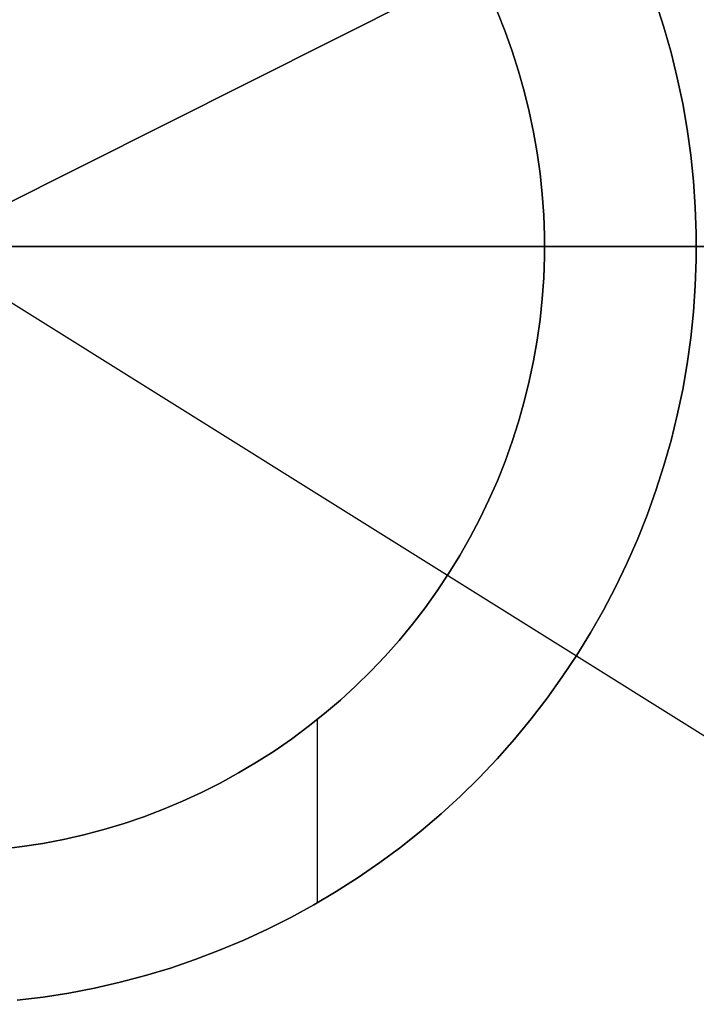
# Model space of a CAD drawing. Header units: millimetres. Extents: x 10871 to 12032, y -2698 to -1680.
# Tile 104 of 183: x 11452.35 to 11459.05, y -2054.8 to -2045.06. Entities that reach past the tile are written whole.
import ezdxf

# ---------------------------------------------------------------- set-up
doc = ezdxf.new("R2010")
doc.units = ezdxf.units.MM
for name, color, linetype in [('1', 7, 'Continuous'), ('color', 7, 'Continuous'), ('luz', 7, 'Continuous')]:
    doc.layers.add(name, color=color, linetype=linetype)

msp = doc.modelspace()

# ---------------------------------------------------------------- linework, layer by layer
at = {"layer": '1', "color": 7, "true_color": 0xffffff}
for p, q in [((11458.7339, -2045.1354, 33.4032), (11458.6548, -2044.8888, 33.4032)), ((11458.6548, -2044.8888, 36.4032), (11458.7339, -2045.1354, 36.4032)), ((11458.7339, -2045.1354, 33.4032), (11458.6548, -2044.8888, 33.4032)), ((11458.7339, -2045.1354, 34.9032), (11458.6548, -2044.8888, 34.9032)), ((11458.6548, -2044.8888, 36.4032), (11458.7339, -2045.1354, 36.4032)), ((11457.085, -2044.986, 33.4032), (11457.1617, -2045.1782, 33.4032)), ((11457.1617, -2045.1782, 31.9172), (11457.085, -2044.986, 31.9172)), ((11457.1617, -2045.1782, 32.6602), (11457.085, -2044.986, 32.6602)), ((11457.085, -2044.986, 33.4032), (11457.1617, -2045.1782, 33.4032)), ((11457.1617, -2045.1782, 33.4032), (11457.2318, -2045.373, 33.4032)), ((11457.2318, -2045.373, 31.9172), (11457.1617, -2045.1782, 31.9172)), ((11457.2318, -2045.373, 32.6602), (11457.1617, -2045.1782, 32.6602)), ((11457.1617, -2045.1782, 33.4032), (11457.2318, -2045.373, 33.4032)), ((11458.8045, -2045.3845, 33.4032), (11458.7339, -2045.1354, 33.4032)), ((11458.7339, -2045.1354, 36.4032), (11458.8045, -2045.3845, 36.4032)), ((11458.8045, -2045.3845, 33.4032), (11458.7339, -2045.1354, 33.4032)), ((11458.8045, -2045.3845, 34.9032), (11458.7339, -2045.1354, 34.9032)), ((11458.7339, -2045.1354, 36.4032), (11458.8045, -2045.3845, 36.4032)), ((11457.2318, -2045.373, 33.4032), (11457.2951, -2045.5701, 33.4032)), ((11457.2951, -2045.5701, 31.9172), (11457.2318, -2045.373, 31.9172)), ((11457.2951, -2045.5701, 32.6602), (11457.2318, -2045.373, 32.6602)), ((11457.2318, -2045.373, 33.4032), (11457.2951, -2045.5701, 33.4032)), ((11458.8665, -2045.6358, 33.4032), (11458.8045, -2045.3845, 33.4032)), ((11458.8045, -2045.3845, 36.4032), (11458.8665, -2045.6358, 36.4032)), ((11458.8665, -2045.6358, 33.4032), (11458.8045, -2045.3845, 33.4032)), ((11458.8665, -2045.6358, 34.9032), (11458.8045, -2045.3845, 34.9032)), ((11458.8045, -2045.3845, 36.4032), (11458.8665, -2045.6358, 36.4032)), ((11457.2951, -2045.5701, 33.4032), (11457.3515, -2045.7693, 33.4032)), ((11457.3515, -2045.7693, 31.9172), (11457.2951, -2045.5701, 31.9172)), ((11457.3515, -2045.7693, 32.6602), (11457.2951, -2045.5701, 32.6602)), ((11457.2951, -2045.5701, 33.4032), (11457.3515, -2045.7693, 33.4032)), ((11458.9198, -2045.8892, 33.4032), (11458.8665, -2045.6358, 33.4032)), ((11458.8665, -2045.6358, 36.4032), (11458.9198, -2045.8892, 36.4032)), ((11458.9198, -2045.8892, 33.4032), (11458.8665, -2045.6358, 33.4032)), ((11458.9198, -2045.8892, 34.9032), (11458.8665, -2045.6358, 34.9032)), ((11458.8665, -2045.6358, 36.4032), (11458.9198, -2045.8892, 36.4032)), ((11457.3515, -2045.7693, 33.4032), (11457.401, -2045.9703, 33.4032)), ((11457.401, -2045.9703, 31.9172), (11457.3515, -2045.7693, 31.9172)), ((11457.401, -2045.9703, 32.6602), (11457.3515, -2045.7693, 32.6602)), ((11457.3515, -2045.7693, 33.4032), (11457.401, -2045.9703, 33.4032)), ((11458.9642, -2046.1443, 33.4032), (11458.9198, -2045.8892, 33.4032)), ((11458.9198, -2045.8892, 36.4032), (11458.9642, -2046.1443, 36.4032)), ((11458.9642, -2046.1443, 33.4032), (11458.9198, -2045.8892, 33.4032)), ((11458.9642, -2046.1443, 34.9032), (11458.9198, -2045.8892, 34.9032)), ((11458.9198, -2045.8892, 36.4032), (11458.9642, -2046.1443, 36.4032)), ((11457.401, -2045.9703, 33.4032), (11457.4436, -2046.1729, 33.4032)), ((11457.4436, -2046.1729, 31.9172), (11457.401, -2045.9703, 31.9172)), ((11457.4436, -2046.1729, 32.6602), (11457.401, -2045.9703, 32.6602)), ((11457.401, -2045.9703, 33.4032), (11457.4436, -2046.1729, 33.4032)), ((11458.9999, -2046.4007, 33.4032), (11458.9642, -2046.1443, 33.4032)), ((11458.9642, -2046.1443, 36.4032), (11458.9999, -2046.4007, 36.4032)), ((11458.9999, -2046.4007, 33.4032), (11458.9642, -2046.1443, 33.4032)), ((11458.9999, -2046.4007, 34.9032), (11458.9642, -2046.1443, 34.9032)), ((11458.9642, -2046.1443, 36.4032), (11458.9999, -2046.4007, 36.4032)), ((11457.4436, -2046.1729, 33.4032), (11457.4792, -2046.3769, 33.4032)), ((11457.4792, -2046.3769, 31.9172), (11457.4436, -2046.1729, 31.9172)), ((11457.4792, -2046.3769, 32.6602), (11457.4436, -2046.1729, 32.6602)), ((11457.4436, -2046.1729, 33.4032), (11457.4792, -2046.3769, 33.4032)), ((11457.4792, -2046.3769, 33.4032), (11457.5077, -2046.5819, 33.4032)), ((11457.5077, -2046.5819, 31.9172), (11457.4792, -2046.3769, 31.9172)), ((11457.5077, -2046.5819, 32.6602), (11457.4792, -2046.3769, 32.6602)), ((11457.4792, -2046.3769, 33.4032), (11457.5077, -2046.5819, 33.4032)), ((11459.0266, -2046.6582, 33.4032), (11458.9999, -2046.4007, 33.4032)), ((11458.9999, -2046.4007, 36.4032), (11459.0266, -2046.6582, 36.4032)), ((11459.0266, -2046.6582, 33.4032), (11458.9999, -2046.4007, 33.4032)), ((11459.0266, -2046.6582, 34.9032), (11458.9999, -2046.4007, 34.9032)), ((11458.9999, -2046.4007, 36.4032), (11459.0266, -2046.6582, 36.4032)), ((11457.5077, -2046.5819, 33.4032), (11457.5291, -2046.7878, 33.4032)), ((11457.5291, -2046.7878, 31.9172), (11457.5077, -2046.5819, 31.9172)), ((11457.5291, -2046.7878, 32.6602), (11457.5077, -2046.5819, 32.6602)), ((11457.5077, -2046.5819, 33.4032), (11457.5291, -2046.7878, 33.4032)), ((11459.0445, -2046.9165, 33.4032), (11459.0266, -2046.6582, 33.4032)), ((11459.0266, -2046.6582, 36.4032), (11459.0445, -2046.9165, 36.4032)), ((11459.0445, -2046.9165, 33.4032), (11459.0266, -2046.6582, 33.4032)), ((11459.0445, -2046.9165, 34.9032), (11459.0266, -2046.6582, 34.9032)), ((11459.0266, -2046.6582, 36.4032), (11459.0445, -2046.9165, 36.4032)), ((11457.5291, -2046.7878, 33.4032), (11457.5434, -2046.9943, 33.4032)), ((11457.5434, -2046.9943, 31.9172), (11457.5291, -2046.7878, 31.9172)), ((11457.5434, -2046.9943, 32.6602), (11457.5291, -2046.7878, 32.6602)), ((11457.5291, -2046.7878, 33.4032), (11457.5434, -2046.9943, 33.4032)), ((11459.0534, -2047.1753, 33.4032), (11459.0445, -2046.9165, 33.4032)), ((11459.0445, -2046.9165, 36.4032), (11459.0534, -2047.1753, 36.4032)), ((11459.0534, -2047.1753, 33.4032), (11459.0445, -2046.9165, 33.4032)), ((11459.0534, -2047.1753, 34.9032), (11459.0445, -2046.9165, 34.9032)), ((11459.0445, -2046.9165, 36.4032), (11459.0534, -2047.1753, 36.4032)), ((11457.5434, -2046.9943, 33.4032), (11457.5505, -2047.2012, 33.4032)), ((11457.5505, -2047.2012, 31.9172), (11457.5434, -2046.9943, 31.9172)), ((11457.5505, -2047.2012, 32.6602), (11457.5434, -2046.9943, 32.6602)), ((11457.5434, -2046.9943, 33.4032), (11457.5505, -2047.2012, 33.4032)), ((11457.5505, -2047.2012, 33.4032), (11457.5505, -2047.4083, 33.4032)), ((11457.5505, -2047.4083, 31.9172), (11457.5505, -2047.2012, 31.9172)), ((11457.5505, -2047.4083, 32.6602), (11457.5505, -2047.2012, 32.6602)), ((11457.5505, -2047.2012, 33.4032), (11457.5505, -2047.4083, 33.4032)), ((11459.0534, -2047.4342, 33.4032), (11459.0534, -2047.1753, 33.4032)), ((11459.0534, -2047.1753, 36.4032), (11459.0534, -2047.4342, 36.4032)), ((11459.0534, -2047.4342, 33.4032), (11459.0534, -2047.1753, 33.4032)), ((11459.0534, -2047.4342, 34.9032), (11459.0534, -2047.1753, 34.9032)), ((11459.0534, -2047.1753, 36.4032), (11459.0534, -2047.4342, 36.4032)), ((11527.3599, -2047.3047, 71.7042), (11451.5545, -2047.3047, 71.7042)), ((11457.5514, -2047.3047, 31.9172), (11457.5514, -2047.3047, 33.4032)), ((11459.0545, -2047.3047, 33.4032), (11457.5514, -2047.3047, 33.4032)), ((11459.0545, -2047.3047, 33.4032), (11459.0545, -2047.3047, 36.4032)), ((11457.5505, -2047.4083, 33.4032), (11457.5434, -2047.6152, 33.4032)), ((11457.5434, -2047.6152, 31.9172), (11457.5505, -2047.4083, 31.9172)), ((11457.5434, -2047.6152, 32.6602), (11457.5505, -2047.4083, 32.6602)), ((11457.5505, -2047.4083, 33.4032), (11457.5434, -2047.6152, 33.4032)), ((11459.0445, -2047.693, 33.4032), (11459.0534, -2047.4342, 33.4032)), ((11459.0534, -2047.4342, 36.4032), (11459.0445, -2047.693, 36.4032)), ((11459.0445, -2047.693, 33.4032), (11459.0534, -2047.4342, 33.4032)), ((11459.0445, -2047.693, 34.9032), (11459.0534, -2047.4342, 34.9032)), ((11459.0534, -2047.4342, 36.4032), (11459.0445, -2047.693, 36.4032)), ((11457.5434, -2047.6152, 33.4032), (11457.5291, -2047.8217, 33.4032)), ((11457.5291, -2047.8217, 31.9172), (11457.5434, -2047.6152, 31.9172)), ((11457.5291, -2047.8217, 32.6602), (11457.5434, -2047.6152, 32.6602)), ((11457.5434, -2047.6152, 33.4032), (11457.5291, -2047.8217, 33.4032)), ((11459.0266, -2047.9512, 33.4032), (11459.0445, -2047.693, 33.4032)), ((11459.0445, -2047.693, 36.4032), (11459.0266, -2047.9512, 36.4032)), ((11459.0266, -2047.9512, 33.4032), (11459.0445, -2047.693, 33.4032)), ((11459.0266, -2047.9512, 34.9032), (11459.0445, -2047.693, 34.9032)), ((11459.0445, -2047.693, 36.4032), (11459.0266, -2047.9512, 36.4032)), ((11457.5291, -2047.8217, 33.4032), (11457.5077, -2048.0276, 33.4032)), ((11457.5077, -2048.0276, 31.9172), (11457.5291, -2047.8217, 31.9172)), ((11457.5077, -2048.0276, 32.6602), (11457.5291, -2047.8217, 32.6602)), ((11457.5291, -2047.8217, 33.4032), (11457.5077, -2048.0276, 33.4032)), ((11458.9999, -2048.2088, 33.4032), (11459.0266, -2047.9512, 33.4032)), ((11459.0266, -2047.9512, 36.4032), (11458.9999, -2048.2088, 36.4032)), ((11458.9999, -2048.2088, 33.4032), (11459.0266, -2047.9512, 33.4032)), ((11458.9999, -2048.2088, 34.9032), (11459.0266, -2047.9512, 34.9032)), ((11459.0266, -2047.9512, 36.4032), (11458.9999, -2048.2088, 36.4032)), ((11457.5077, -2048.0276, 33.4032), (11457.4792, -2048.2326, 33.4032)), ((11457.4792, -2048.2326, 31.9172), (11457.5077, -2048.0276, 31.9172)), ((11457.4792, -2048.2326, 32.6602), (11457.5077, -2048.0276, 32.6602)), ((11457.5077, -2048.0276, 33.4032), (11457.4792, -2048.2326, 33.4032)), ((11457.4792, -2048.2326, 33.4032), (11457.4436, -2048.4366, 33.4032)), ((11457.4436, -2048.4366, 31.9172), (11457.4792, -2048.2326, 31.9172)), ((11457.4436, -2048.4366, 32.6602), (11457.4792, -2048.2326, 32.6602)), ((11457.4792, -2048.2326, 33.4032), (11457.4436, -2048.4366, 33.4032)), ((11458.9642, -2048.4652, 33.4032), (11458.9999, -2048.2088, 33.4032)), ((11458.9999, -2048.2088, 36.4032), (11458.9642, -2048.4652, 36.4032)), ((11458.9642, -2048.4652, 33.4032), (11458.9999, -2048.2088, 33.4032)), ((11458.9642, -2048.4652, 34.9032), (11458.9999, -2048.2088, 34.9032)), ((11458.9999, -2048.2088, 36.4032), (11458.9642, -2048.4652, 36.4032)), ((11457.4436, -2048.4366, 33.4032), (11457.401, -2048.6392, 33.4032)), ((11457.401, -2048.6392, 31.9172), (11457.4436, -2048.4366, 31.9172)), ((11457.401, -2048.6392, 32.6602), (11457.4436, -2048.4366, 32.6602)), ((11457.4436, -2048.4366, 33.4032), (11457.401, -2048.6392, 33.4032)), ((11458.9198, -2048.7203, 33.4032), (11458.9642, -2048.4652, 33.4032)), ((11458.9642, -2048.4652, 36.4032), (11458.9198, -2048.7203, 36.4032)), ((11458.9198, -2048.7203, 33.4032), (11458.9642, -2048.4652, 33.4032)), ((11458.9198, -2048.7203, 34.9032), (11458.9642, -2048.4652, 34.9032)), ((11458.9642, -2048.4652, 36.4032), (11458.9198, -2048.7203, 36.4032)), ((11457.401, -2048.6392, 33.4032), (11457.3515, -2048.8402, 33.4032)), ((11457.3515, -2048.8402, 31.9172), (11457.401, -2048.6392, 31.9172)), ((11457.3515, -2048.8402, 32.6602), (11457.401, -2048.6392, 32.6602)), ((11457.401, -2048.6392, 33.4032), (11457.3515, -2048.8402, 33.4032)), ((11458.8665, -2048.9737, 33.4032), (11458.9198, -2048.7203, 33.4032)), ((11458.9198, -2048.7203, 36.4032), (11458.8665, -2048.9737, 36.4032)), ((11458.8665, -2048.9737, 33.4032), (11458.9198, -2048.7203, 33.4032)), ((11458.8665, -2048.9737, 34.9032), (11458.9198, -2048.7203, 34.9032)), ((11458.9198, -2048.7203, 36.4032), (11458.8665, -2048.9737, 36.4032)), ((11457.3515, -2048.8402, 33.4032), (11457.2951, -2049.0393, 33.4032)), ((11457.2951, -2049.0393, 31.9172), (11457.3515, -2048.8402, 31.9172)), ((11457.2951, -2049.0393, 32.6602), (11457.3515, -2048.8402, 32.6602)), ((11457.3515, -2048.8402, 33.4032), (11457.2951, -2049.0393, 33.4032)), ((11458.8045, -2049.225, 33.4032), (11458.8665, -2048.9737, 33.4032)), ((11458.8665, -2048.9737, 36.4032), (11458.8045, -2049.225, 36.4032)), ((11458.8045, -2049.225, 33.4032), (11458.8665, -2048.9737, 33.4032)), ((11458.8045, -2049.225, 34.9032), (11458.8665, -2048.9737, 34.9032)), ((11458.8665, -2048.9737, 36.4032), (11458.8045, -2049.225, 36.4032)), ((11457.2951, -2049.0393, 33.4032), (11457.2318, -2049.2365, 33.4032)), ((11457.2318, -2049.2365, 31.9172), (11457.2951, -2049.0393, 31.9172)), ((11457.2318, -2049.2365, 32.6602), (11457.2951, -2049.0393, 32.6602)), ((11457.2951, -2049.0393, 33.4032), (11457.2318, -2049.2365, 33.4032)), ((11457.2318, -2049.2365, 33.4032), (11457.1617, -2049.4313, 33.4032)), ((11457.1617, -2049.4313, 31.9172), (11457.2318, -2049.2365, 31.9172)), ((11457.1617, -2049.4313, 32.6602), (11457.2318, -2049.2365, 32.6602)), ((11457.2318, -2049.2365, 33.4032), (11457.1617, -2049.4313, 33.4032)), ((11458.7339, -2049.4741, 33.4032), (11458.8045, -2049.225, 33.4032)), ((11458.8045, -2049.225, 36.4032), (11458.7339, -2049.4741, 36.4032)), ((11458.7339, -2049.4741, 33.4032), (11458.8045, -2049.225, 33.4032)), ((11458.7339, -2049.4741, 34.9032), (11458.8045, -2049.225, 34.9032)), ((11458.8045, -2049.225, 36.4032), (11458.7339, -2049.4741, 36.4032)), ((11457.1617, -2049.4313, 33.4032), (11457.085, -2049.6235, 33.4032)), ((11457.085, -2049.6235, 31.9172), (11457.1617, -2049.4313, 31.9172)), ((11457.085, -2049.6235, 32.6602), (11457.1617, -2049.4313, 32.6602)), ((11457.1617, -2049.4313, 33.4032), (11457.085, -2049.6235, 33.4032)), ((11458.6548, -2049.7207, 33.4032), (11458.7339, -2049.4741, 33.4032)), ((11458.7339, -2049.4741, 36.4032), (11458.6548, -2049.7207, 36.4032)), ((11458.6548, -2049.7207, 33.4032), (11458.7339, -2049.4741, 33.4032)), ((11458.6548, -2049.7207, 34.9032), (11458.7339, -2049.4741, 34.9032)), ((11458.7339, -2049.4741, 36.4032), (11458.6548, -2049.7207, 36.4032)), ((11457.085, -2049.6235, 33.4032), (11457.0016, -2049.813, 33.4032)), ((11457.0016, -2049.813, 31.9172), (11457.085, -2049.6235, 31.9172)), ((11457.0016, -2049.813, 32.6602), (11457.085, -2049.6235, 32.6602)), ((11457.085, -2049.6235, 33.4032), (11457.0016, -2049.813, 33.4032)), ((11458.5672, -2049.9643, 33.4032), (11458.6548, -2049.7207, 33.4032)), ((11458.6548, -2049.7207, 36.4032), (11458.5672, -2049.9643, 36.4032)), ((11458.5672, -2049.9643, 33.4032), (11458.6548, -2049.7207, 33.4032)), ((11458.5672, -2049.9643, 34.9032), (11458.6548, -2049.7207, 34.9032)), ((11458.6548, -2049.7207, 36.4032), (11458.5672, -2049.9643, 36.4032)), ((11457.0016, -2049.813, 33.4032), (11456.9118, -2049.9996, 33.4032)), ((11456.9118, -2049.9996, 31.9172), (11457.0016, -2049.813, 31.9172)), ((11456.9118, -2049.9996, 32.6602), (11457.0016, -2049.813, 32.6602)), ((11457.0016, -2049.813, 33.4032), (11456.9118, -2049.9996, 33.4032)), ((11456.9118, -2049.9996, 33.4032), (11456.8156, -2050.1829, 33.4032)), ((11456.8156, -2050.1829, 31.9172), (11456.9118, -2049.9996, 31.9172)), ((11456.8156, -2050.1829, 32.6602), (11456.9118, -2049.9996, 32.6602)), ((11456.9118, -2049.9996, 33.4032), (11456.8156, -2050.1829, 33.4032)), ((11458.4712, -2050.2047, 33.4032), (11458.5672, -2049.9643, 33.4032)), ((11458.5672, -2049.9643, 36.4032), (11458.4712, -2050.2047, 36.4032)), ((11458.4712, -2050.2047, 33.4032), (11458.5672, -2049.9643, 33.4032)), ((11458.4712, -2050.2047, 34.9032), (11458.5672, -2049.9643, 34.9032)), ((11458.5672, -2049.9643, 36.4032), (11458.4712, -2050.2047, 36.4032)), ((11456.8156, -2050.1829, 33.4032), (11456.7131, -2050.3627, 33.4032)), ((11456.7131, -2050.3627, 31.9172), (11456.8156, -2050.1829, 31.9172)), ((11456.7131, -2050.3627, 32.6602), (11456.8156, -2050.1829, 32.6602)), ((11456.8156, -2050.1829, 33.4032), (11456.7131, -2050.3627, 33.4032)), ((11458.367, -2050.4418, 33.4032), (11458.4712, -2050.2047, 33.4032)), ((11458.4712, -2050.2047, 36.4032), (11458.367, -2050.4418, 36.4032)), ((11458.367, -2050.4418, 33.4032), (11458.4712, -2050.2047, 33.4032)), ((11458.367, -2050.4418, 34.9032), (11458.4712, -2050.2047, 34.9032)), ((11458.4712, -2050.2047, 36.4032), (11458.367, -2050.4418, 36.4032)), ((11456.7131, -2050.3627, 33.4032), (11456.6045, -2050.539, 33.4032)), ((11456.6045, -2050.539, 31.9172), (11456.7131, -2050.3627, 31.9172)), ((11456.6045, -2050.539, 32.6602), (11456.7131, -2050.3627, 32.6602)), ((11456.7131, -2050.3627, 33.4032), (11456.6045, -2050.539, 33.4032)), ((11458.2546, -2050.675, 33.4032), (11458.367, -2050.4418, 33.4032)), ((11458.367, -2050.4418, 36.4032), (11458.2546, -2050.675, 36.4032)), ((11458.2546, -2050.675, 33.4032), (11458.367, -2050.4418, 33.4032)), ((11458.2546, -2050.675, 34.9032), (11458.367, -2050.4418, 34.9032)), ((11458.367, -2050.4418, 36.4032), (11458.2546, -2050.675, 36.4032)), ((11456.6045, -2050.539, 33.4032), (11456.4899, -2050.7113, 33.4032)), ((11456.4899, -2050.7113, 31.9172), (11456.6045, -2050.539, 31.9172)), ((11456.4899, -2050.7113, 32.6602), (11456.6045, -2050.539, 32.6602)), ((11456.6045, -2050.539, 33.4032), (11456.4899, -2050.7113, 33.4032)), ((11456.4899, -2050.7113, 33.4032), (11456.3693, -2050.8797, 33.4032)), ((11456.3693, -2050.8797, 31.9172), (11456.4899, -2050.7113, 31.9172)), ((11456.3693, -2050.8797, 32.6602), (11456.4899, -2050.7113, 32.6602)), ((11456.4899, -2050.7113, 33.4032), (11456.3693, -2050.8797, 33.4032)), ((11458.1343, -2050.9043, 33.4032), (11458.2546, -2050.675, 33.4032)), ((11458.2546, -2050.675, 36.4032), (11458.1343, -2050.9043, 36.4032)), ((11458.1343, -2050.9043, 33.4032), (11458.2546, -2050.675, 33.4032)), ((11458.1343, -2050.9043, 34.9032), (11458.2546, -2050.675, 34.9032)), ((11458.2546, -2050.675, 36.4032), (11458.1343, -2050.9043, 36.4032)), ((11456.3693, -2050.8797, 33.4032), (11456.2431, -2051.0437, 33.4032)), ((11456.2431, -2051.0437, 31.9172), (11456.3693, -2050.8797, 31.9172)), ((11456.2431, -2051.0437, 32.6602), (11456.3693, -2050.8797, 32.6602)), ((11456.3693, -2050.8797, 33.4032), (11456.2431, -2051.0437, 33.4032)), ((11458.0062, -2051.1292, 33.4032), (11458.1343, -2050.9043, 33.4032)), ((11458.1343, -2050.9043, 36.4032), (11458.0062, -2051.1292, 36.4032)), ((11458.0062, -2051.1292, 33.4032), (11458.1343, -2050.9043, 33.4032)), ((11458.0062, -2051.1292, 34.9032), (11458.1343, -2050.9043, 34.9032)), ((11458.1343, -2050.9043, 36.4032), (11458.0062, -2051.1292, 36.4032)), ((11456.2431, -2051.0437, 33.4032), (11456.1112, -2051.2033, 33.4032)), ((11456.1112, -2051.2033, 31.9172), (11456.2431, -2051.0437, 31.9172)), ((11456.1112, -2051.2033, 32.6602), (11456.2431, -2051.0437, 32.6602)), ((11456.2431, -2051.0437, 33.4032), (11456.1112, -2051.2033, 33.4032)), ((11457.8703, -2051.3496, 33.4032), (11458.0062, -2051.1292, 33.4032)), ((11458.0062, -2051.1292, 36.4032), (11457.8703, -2051.3496, 36.4032)), ((11457.8703, -2051.3496, 33.4032), (11458.0062, -2051.1292, 33.4032)), ((11457.8703, -2051.3496, 34.9032), (11458.0062, -2051.1292, 34.9032)), ((11458.0062, -2051.1292, 36.4032), (11457.8703, -2051.3496, 36.4032)), ((11456.1112, -2051.2033, 33.4032), (11455.9739, -2051.3583, 33.4032)), ((11455.9739, -2051.3583, 31.9172), (11456.1112, -2051.2033, 31.9172)), ((11455.9739, -2051.3583, 32.6602), (11456.1112, -2051.2033, 32.6602)), ((11456.1112, -2051.2033, 33.4032), (11455.9739, -2051.3583, 33.4032)), ((11455.9739, -2051.3583, 33.4032), (11455.8314, -2051.5084, 33.4032)), ((11455.8314, -2051.5084, 31.9172), (11455.9739, -2051.3583, 31.9172)), ((11455.8314, -2051.5084, 32.6602), (11455.9739, -2051.3583, 32.6602)), ((11455.9739, -2051.3583, 33.4032), (11455.8314, -2051.5084, 33.4032)), ((11457.7269, -2051.5652, 33.4032), (11457.8703, -2051.3496, 33.4032)), ((11457.8703, -2051.3496, 36.4032), (11457.7269, -2051.5652, 36.4032)), ((11457.7269, -2051.5652, 33.4032), (11457.8703, -2051.3496, 33.4032)), ((11457.7269, -2051.5652, 34.9032), (11457.8703, -2051.3496, 34.9032)), ((11457.8703, -2051.3496, 36.4032), (11457.7269, -2051.5652, 36.4032)), ((11455.8314, -2051.5084, 33.4032), (11455.6838, -2051.6535, 33.4032)), ((11455.6838, -2051.6535, 31.9172), (11455.8314, -2051.5084, 31.9172)), ((11455.6838, -2051.6535, 32.6602), (11455.8314, -2051.5084, 32.6602)), ((11455.8314, -2051.5084, 33.4032), (11455.6838, -2051.6535, 33.4032)), ((11457.5762, -2051.7757, 33.4032), (11457.7269, -2051.5652, 33.4032)), ((11457.7269, -2051.5652, 36.4032), (11457.5762, -2051.7757, 36.4032)), ((11457.5762, -2051.7757, 33.4032), (11457.7269, -2051.5652, 33.4032)), ((11457.5762, -2051.7757, 34.9032), (11457.7269, -2051.5652, 34.9032)), ((11457.7269, -2051.5652, 36.4032), (11457.5762, -2051.7757, 36.4032)), ((11455.6838, -2051.6535, 33.4032), (11455.5312, -2051.7935, 33.4032)), ((11455.5312, -2051.7935, 31.9172), (11455.6838, -2051.6535, 31.9172)), ((11455.5312, -2051.7935, 32.6602), (11455.6838, -2051.6535, 32.6602)), ((11455.6838, -2051.6535, 33.4032), (11455.5312, -2051.7935, 33.4032)), ((11455.5312, -2051.7935, 33.4032), (11455.3739, -2051.928, 33.4032)), ((11455.3739, -2051.928, 31.9172), (11455.5312, -2051.7935, 31.9172)), ((11455.3739, -2051.928, 32.6602), (11455.5312, -2051.7935, 32.6602)), ((11455.5312, -2051.7935, 33.4032), (11455.3739, -2051.928, 33.4032)), ((11457.4183, -2051.9809, 33.4032), (11457.5762, -2051.7757, 33.4032)), ((11457.5762, -2051.7757, 36.4032), (11457.4183, -2051.9809, 36.4032)), ((11457.4183, -2051.9809, 33.4032), (11457.5762, -2051.7757, 33.4032)), ((11457.4183, -2051.9809, 34.9032), (11457.5762, -2051.7757, 34.9032)), ((11457.5762, -2051.7757, 36.4032), (11457.4183, -2051.9809, 36.4032)), ((11455.3739, -2051.928, 33.4032), (11455.212, -2052.0571, 33.4032)), ((11455.212, -2052.0571, 31.9172), (11455.3739, -2051.928, 31.9172)), ((11455.212, -2052.0571, 32.6602), (11455.3739, -2051.928, 32.6602)), ((11455.3739, -2051.928, 33.4032), (11455.212, -2052.0571, 33.4032)), ((11455.3045, -2053.7999, 33.4032), (11455.3045, -2051.9845, 33.4032)), ((11457.2534, -2052.1805, 33.4032), (11457.4183, -2051.9809, 33.4032)), ((11457.4183, -2051.9809, 36.4032), (11457.2534, -2052.1805, 36.4032)), ((11457.2534, -2052.1805, 33.4032), (11457.4183, -2051.9809, 33.4032)), ((11457.2534, -2052.1805, 34.9032), (11457.4183, -2051.9809, 34.9032)), ((11457.4183, -2051.9809, 36.4032), (11457.2534, -2052.1805, 36.4032)), ((11455.212, -2052.0571, 33.4032), (11455.0458, -2052.1805, 33.4032)), ((11455.0458, -2052.1805, 31.9172), (11455.212, -2052.0571, 31.9172)), ((11455.0458, -2052.1805, 32.6602), (11455.212, -2052.0571, 32.6602)), ((11455.212, -2052.0571, 33.4032), (11455.0458, -2052.1805, 33.4032)), ((11455.0458, -2052.1805, 33.4032), (11454.8755, -2052.2981, 33.4032)), ((11454.8755, -2052.2981, 31.9172), (11455.0458, -2052.1805, 31.9172)), ((11454.8755, -2052.2981, 32.6602), (11455.0458, -2052.1805, 32.6602)), ((11455.0458, -2052.1805, 33.4032), (11454.8755, -2052.2981, 33.4032)), ((11457.0817, -2052.3743, 33.4032), (11457.2534, -2052.1805, 33.4032)), ((11457.2534, -2052.1805, 36.4032), (11457.0817, -2052.3743, 36.4032)), ((11457.0817, -2052.3743, 33.4032), (11457.2534, -2052.1805, 33.4032)), ((11457.0817, -2052.3743, 34.9032), (11457.2534, -2052.1805, 34.9032)), ((11457.2534, -2052.1805, 36.4032), (11457.0817, -2052.3743, 36.4032)), ((11454.8755, -2052.2981, 33.4032), (11454.7011, -2052.4098, 33.4032)), ((11454.7011, -2052.4098, 31.9172), (11454.8755, -2052.2981, 31.9172)), ((11454.7011, -2052.4098, 32.6602), (11454.8755, -2052.2981, 32.6602)), ((11454.8755, -2052.2981, 33.4032), (11454.7011, -2052.4098, 33.4032)), ((11456.9034, -2052.5621, 33.4032), (11457.0817, -2052.3743, 33.4032)), ((11457.0817, -2052.3743, 36.4032), (11456.9034, -2052.5621, 36.4032)), ((11456.9034, -2052.5621, 33.4032), (11457.0817, -2052.3743, 33.4032)), ((11456.9034, -2052.5621, 34.9032), (11457.0817, -2052.3743, 34.9032)), ((11457.0817, -2052.3743, 36.4032), (11456.9034, -2052.5621, 36.4032)), ((11454.7011, -2052.4098, 33.4032), (11454.523, -2052.5153, 33.4032)), ((11454.523, -2052.5153, 31.9172), (11454.7011, -2052.4098, 31.9172)), ((11454.523, -2052.5153, 32.6602), (11454.7011, -2052.4098, 32.6602)), ((11454.7011, -2052.4098, 33.4032), (11454.523, -2052.5153, 33.4032)), ((11454.523, -2052.5153, 33.4032), (11454.3414, -2052.6147, 33.4032)), ((11454.3414, -2052.6147, 31.9172), (11454.523, -2052.5153, 31.9172)), ((11454.3414, -2052.6147, 32.6602), (11454.523, -2052.5153, 32.6602)), ((11454.523, -2052.5153, 33.4032), (11454.3414, -2052.6147, 33.4032)), ((11456.7188, -2052.7436, 33.4032), (11456.9034, -2052.5621, 33.4032)), ((11456.9034, -2052.5621, 36.4032), (11456.7188, -2052.7436, 36.4032)), ((11456.7188, -2052.7436, 33.4032), (11456.9034, -2052.5621, 33.4032)), ((11456.7188, -2052.7436, 34.9032), (11456.9034, -2052.5621, 34.9032)), ((11456.9034, -2052.5621, 36.4032), (11456.7188, -2052.7436, 36.4032)), ((11454.3414, -2052.6147, 33.4032), (11454.1565, -2052.7077, 33.4032)), ((11454.1565, -2052.7077, 31.9172), (11454.3414, -2052.6147, 31.9172)), ((11454.1565, -2052.7077, 32.6602), (11454.3414, -2052.6147, 32.6602)), ((11454.3414, -2052.6147, 33.4032), (11454.1565, -2052.7077, 33.4032)), ((11454.1565, -2052.7077, 33.4032), (11453.9684, -2052.7943, 33.4032)), ((11453.9684, -2052.7943, 31.9172), (11454.1565, -2052.7077, 31.9172)), ((11453.9684, -2052.7943, 32.6602), (11454.1565, -2052.7077, 32.6602)), ((11454.1565, -2052.7077, 33.4032), (11453.9684, -2052.7943, 33.4032)), ((11456.528, -2052.9186, 33.4032), (11456.7188, -2052.7436, 33.4032)), ((11456.7188, -2052.7436, 36.4032), (11456.528, -2052.9186, 36.4032)), ((11456.528, -2052.9186, 33.4032), (11456.7188, -2052.7436, 33.4032)), ((11456.528, -2052.9186, 34.9032), (11456.7188, -2052.7436, 34.9032)), ((11456.7188, -2052.7436, 36.4032), (11456.528, -2052.9186, 36.4032)), ((11453.7775, -2052.8744, 33.4032), (11453.584, -2052.9478, 33.4032)), ((11453.584, -2052.9478, 31.9172), (11453.7775, -2052.8744, 31.9172)), ((11453.584, -2052.9478, 32.6602), (11453.7775, -2052.8744, 32.6602)), ((11453.7775, -2052.8744, 33.4032), (11453.584, -2052.9478, 33.4032)), ((11453.9684, -2052.7943, 33.4032), (11453.7775, -2052.8744, 33.4032)), ((11453.7775, -2052.8744, 31.9172), (11453.9684, -2052.7943, 31.9172)), ((11453.7775, -2052.8744, 32.6602), (11453.9684, -2052.7943, 32.6602)), ((11453.9684, -2052.7943, 33.4032), (11453.7775, -2052.8744, 33.4032)), ((11453.584, -2052.9478, 33.4032), (11453.388, -2053.0145, 33.4032)), ((11453.388, -2053.0145, 31.9172), (11453.584, -2052.9478, 31.9172)), ((11453.388, -2053.0145, 32.6602), (11453.584, -2052.9478, 32.6602)), ((11453.584, -2052.9478, 33.4032), (11453.388, -2053.0145, 33.4032)), ((11456.3312, -2053.0869, 33.4032), (11456.528, -2052.9186, 33.4032)), ((11456.528, -2052.9186, 36.4032), (11456.3312, -2053.0869, 36.4032)), ((11456.3312, -2053.0869, 33.4032), (11456.528, -2052.9186, 33.4032)), ((11456.3312, -2053.0869, 34.9032), (11456.528, -2052.9186, 34.9032)), ((11456.528, -2052.9186, 36.4032), (11456.3312, -2053.0869, 36.4032)), ((11453.1898, -2053.0743, 33.4032), (11452.9897, -2053.1273, 33.4032)), ((11452.9897, -2053.1273, 31.9172), (11453.1898, -2053.0743, 31.9172)), ((11452.9897, -2053.1273, 32.6602), (11453.1898, -2053.0743, 32.6602)), ((11453.1898, -2053.0743, 33.4032), (11452.9897, -2053.1273, 33.4032)), ((11453.388, -2053.0145, 33.4032), (11453.1898, -2053.0743, 33.4032)), ((11453.1898, -2053.0743, 31.9172), (11453.388, -2053.0145, 31.9172)), ((11453.1898, -2053.0743, 32.6602), (11453.388, -2053.0145, 32.6602)), ((11453.388, -2053.0145, 33.4032), (11453.1898, -2053.0743, 33.4032)), ((11452.7879, -2053.1734, 33.4032), (11452.5846, -2053.2125, 33.4032)), ((11452.5846, -2053.2125, 31.9172), (11452.7879, -2053.1734, 31.9172)), ((11452.5846, -2053.2125, 32.6602), (11452.7879, -2053.1734, 32.6602)), ((11452.7879, -2053.1734, 33.4032), (11452.5846, -2053.2125, 33.4032)), ((11452.9897, -2053.1273, 33.4032), (11452.7879, -2053.1734, 33.4032)), ((11452.7879, -2053.1734, 31.9172), (11452.9897, -2053.1273, 31.9172)), ((11452.7879, -2053.1734, 32.6602), (11452.9897, -2053.1273, 32.6602)), ((11452.9897, -2053.1273, 33.4032), (11452.7879, -2053.1734, 33.4032)), ((11456.1288, -2053.2483, 33.4032), (11456.3312, -2053.0869, 33.4032)), ((11456.3312, -2053.0869, 36.4032), (11456.1288, -2053.2483, 36.4032)), ((11456.1288, -2053.2483, 33.4032), (11456.3312, -2053.0869, 33.4032)), ((11456.1288, -2053.2483, 34.9032), (11456.3312, -2053.0869, 34.9032)), ((11456.3312, -2053.0869, 36.4032), (11456.1288, -2053.2483, 36.4032)), ((11452.38, -2053.2445, 33.4032), (11452.1745, -2053.2695, 33.4032)), ((11452.1745, -2053.2695, 31.9172), (11452.38, -2053.2445, 31.9172)), ((11452.1745, -2053.2695, 32.6602), (11452.38, -2053.2445, 32.6602)), ((11452.38, -2053.2445, 33.4032), (11452.1745, -2053.2695, 33.4032)), ((11452.5846, -2053.2125, 33.4032), (11452.38, -2053.2445, 33.4032)), ((11452.38, -2053.2445, 31.9172), (11452.5846, -2053.2125, 31.9172)), ((11452.38, -2053.2445, 32.6602), (11452.5846, -2053.2125, 32.6602)), ((11452.5846, -2053.2125, 33.4032), (11452.38, -2053.2445, 33.4032)), ((11455.9209, -2053.4027, 33.4032), (11456.1288, -2053.2483, 33.4032)), ((11456.1288, -2053.2483, 36.4032), (11455.9209, -2053.4027, 36.4032)), ((11455.9209, -2053.4027, 33.4032), (11456.1288, -2053.2483, 33.4032)), ((11455.9209, -2053.4027, 34.9032), (11456.1288, -2053.2483, 34.9032)), ((11456.1288, -2053.2483, 36.4032), (11455.9209, -2053.4027, 36.4032)), ((11455.7079, -2053.5497, 33.4032), (11455.9209, -2053.4027, 33.4032)), ((11455.9209, -2053.4027, 36.4032), (11455.7079, -2053.5497, 36.4032)), ((11455.7079, -2053.5497, 33.4032), (11455.9209, -2053.4027, 33.4032)), ((11455.7079, -2053.5497, 34.9032), (11455.9209, -2053.4027, 34.9032)), ((11455.9209, -2053.4027, 36.4032), (11455.7079, -2053.5497, 36.4032)), ((11455.4898, -2053.6894, 33.4032), (11455.7079, -2053.5497, 33.4032)), ((11455.7079, -2053.5497, 36.4032), (11455.4898, -2053.6894, 36.4032)), ((11455.4898, -2053.6894, 33.4032), (11455.7079, -2053.5497, 33.4032)), ((11455.4898, -2053.6894, 34.9032), (11455.7079, -2053.5497, 34.9032)), ((11455.7079, -2053.5497, 36.4032), (11455.4898, -2053.6894, 36.4032)), ((11455.2671, -2053.8214, 33.4032), (11455.4898, -2053.6894, 33.4032)), ((11455.4898, -2053.6894, 36.4032), (11455.2671, -2053.8214, 36.4032)), ((11455.2671, -2053.8214, 33.4032), (11455.4898, -2053.6894, 33.4032)), ((11455.2671, -2053.8214, 34.9032), (11455.4898, -2053.6894, 34.9032)), ((11455.4898, -2053.6894, 36.4032), (11455.2671, -2053.8214, 36.4032)), ((11455.04, -2053.9457, 33.4032), (11455.2671, -2053.8214, 33.4032)), ((11455.2671, -2053.8214, 36.4032), (11455.04, -2053.9457, 36.4032)), ((11455.04, -2053.9457, 33.4032), (11455.2671, -2053.8214, 33.4032)), ((11455.04, -2053.9457, 34.9032), (11455.2671, -2053.8214, 34.9032)), ((11455.2671, -2053.8214, 36.4032), (11455.04, -2053.9457, 36.4032)), ((11454.8087, -2054.062, 33.4032), (11455.04, -2053.9457, 33.4032)), ((11455.04, -2053.9457, 36.4032), (11454.8087, -2054.062, 36.4032)), ((11454.8087, -2054.062, 33.4032), (11455.04, -2053.9457, 33.4032)), ((11454.8087, -2054.062, 34.9032), (11455.04, -2053.9457, 34.9032)), ((11455.04, -2053.9457, 36.4032), (11454.8087, -2054.062, 36.4032)), ((11454.5735, -2054.1703, 33.4032), (11454.8087, -2054.062, 33.4032)), ((11454.8087, -2054.062, 36.4032), (11454.5735, -2054.1703, 36.4032)), ((11454.5735, -2054.1703, 33.4032), (11454.8087, -2054.062, 33.4032)), ((11454.5735, -2054.1703, 34.9032), (11454.8087, -2054.062, 34.9032)), ((11454.8087, -2054.062, 36.4032), (11454.5735, -2054.1703, 36.4032)), ((11454.3347, -2054.2704, 33.4032), (11454.5735, -2054.1703, 33.4032)), ((11454.5735, -2054.1703, 36.4032), (11454.3347, -2054.2704, 36.4032)), ((11454.3347, -2054.2704, 33.4032), (11454.5735, -2054.1703, 33.4032)), ((11454.3347, -2054.2704, 34.9032), (11454.5735, -2054.1703, 34.9032)), ((11454.5735, -2054.1703, 36.4032), (11454.3347, -2054.2704, 36.4032)), ((11454.0926, -2054.3622, 33.4032), (11454.3347, -2054.2704, 33.4032)), ((11454.3347, -2054.2704, 36.4032), (11454.0926, -2054.3622, 36.4032)), ((11454.0926, -2054.3622, 33.4032), (11454.3347, -2054.2704, 33.4032)), ((11454.0926, -2054.3622, 34.9032), (11454.3347, -2054.2704, 34.9032)), ((11454.3347, -2054.2704, 36.4032), (11454.0926, -2054.3622, 36.4032)), ((11453.8475, -2054.4456, 33.4032), (11454.0926, -2054.3622, 33.4032)), ((11454.0926, -2054.3622, 36.4032), (11453.8475, -2054.4456, 36.4032)), ((11453.8475, -2054.4456, 33.4032), (11454.0926, -2054.3622, 33.4032)), ((11453.8475, -2054.4456, 34.9032), (11454.0926, -2054.3622, 34.9032)), ((11454.0926, -2054.3622, 36.4032), (11453.8475, -2054.4456, 36.4032)), ((11453.3494, -2054.5868, 33.4032), (11453.5997, -2054.5205, 33.4032)), ((11453.5997, -2054.5205, 36.4032), (11453.3494, -2054.5868, 36.4032)), ((11453.3494, -2054.5868, 33.4032), (11453.5997, -2054.5205, 33.4032)), ((11453.3494, -2054.5868, 34.9032), (11453.5997, -2054.5205, 34.9032)), ((11453.5997, -2054.5205, 36.4032), (11453.3494, -2054.5868, 36.4032)), ((11453.5997, -2054.5205, 33.4032), (11453.8475, -2054.4456, 33.4032)), ((11453.8475, -2054.4456, 36.4032), (11453.5997, -2054.5205, 36.4032)), ((11453.5997, -2054.5205, 33.4032), (11453.8475, -2054.4456, 33.4032)), ((11453.5997, -2054.5205, 34.9032), (11453.8475, -2054.4456, 34.9032)), ((11453.8475, -2054.4456, 36.4032), (11453.5997, -2054.5205, 36.4032)), ((11453.097, -2054.6444, 33.4032), (11453.3494, -2054.5868, 33.4032)), ((11453.3494, -2054.5868, 36.4032), (11453.097, -2054.6444, 36.4032)), ((11453.097, -2054.6444, 33.4032), (11453.3494, -2054.5868, 33.4032)), ((11453.097, -2054.6444, 34.9032), (11453.3494, -2054.5868, 34.9032)), ((11453.3494, -2054.5868, 36.4032), (11453.097, -2054.6444, 36.4032)), ((11452.3299, -2054.7646, 33.4032), (11452.5869, -2054.7334, 33.4032)), ((11452.5869, -2054.7334, 36.4032), (11452.3299, -2054.7646, 36.4032)), ((11452.3299, -2054.7646, 33.4032), (11452.5869, -2054.7334, 33.4032)), ((11452.3299, -2054.7646, 34.9032), (11452.5869, -2054.7334, 34.9032)), ((11452.5869, -2054.7334, 36.4032), (11452.3299, -2054.7646, 36.4032)), ((11452.5869, -2054.7334, 33.4032), (11452.8427, -2054.6933, 33.4032)), ((11452.8427, -2054.6933, 36.4032), (11452.5869, -2054.7334, 36.4032)), ((11452.5869, -2054.7334, 33.4032), (11452.8427, -2054.6933, 33.4032)), ((11452.5869, -2054.7334, 34.9032), (11452.8427, -2054.6933, 34.9032)), ((11452.8427, -2054.6933, 36.4032), (11452.5869, -2054.7334, 36.4032)), ((11452.8427, -2054.6933, 33.4032), (11453.097, -2054.6444, 33.4032)), ((11453.097, -2054.6444, 36.4032), (11452.8427, -2054.6933, 36.4032)), ((11452.8427, -2054.6933, 33.4032), (11453.097, -2054.6444, 33.4032)), ((11452.8427, -2054.6933, 34.9032), (11453.097, -2054.6444, 34.9032)), ((11453.097, -2054.6444, 36.4032), (11452.8427, -2054.6933, 36.4032))]:
    msp.add_line(p, q, dxfattribs=at)
at = {"layer": 'color'}
msp.add_line((11378.3836, -2047.3048, 34.8035), (11524.3836, -2047.3048, 34.8035), dxfattribs=at)
at = {"layer": 'luz', "color": 254, "true_color": 0xcad1ee}
for p, q in [((11324.3425, -1967.9286, -42.7465), (11578.4248, -2126.681, -42.7465)), ((11324.3425, -1967.9286, -41.2465), (11578.4248, -2126.681, -41.2465)), ((11317.4915, -2114.4832, -39.7465), (11585.2757, -1980.1263, -39.7465)), ((11585.2757, -1980.1263, -41.2465), (11317.4915, -2114.4832, -41.2465))]:
    msp.add_line(p, q, dxfattribs=at)

doc.saveas('drawing.dxf')
